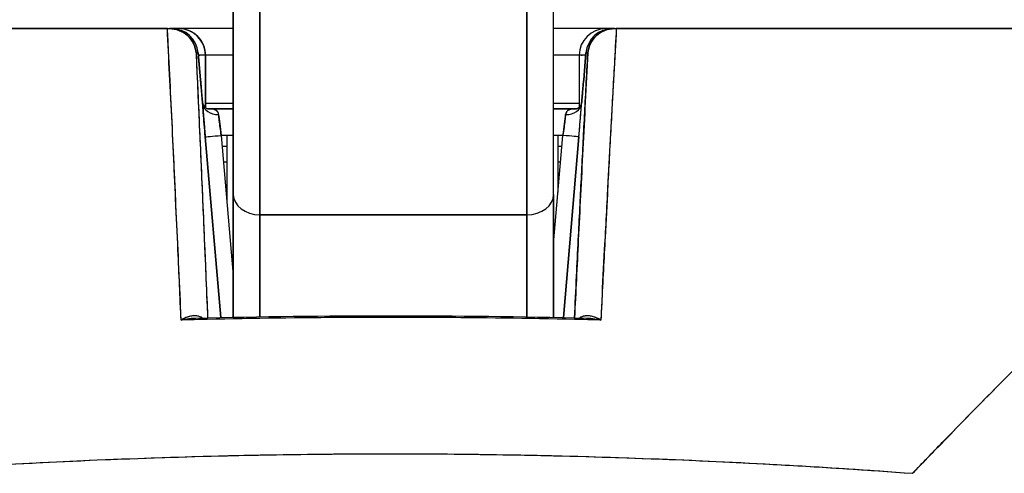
# Model space of a CAD drawing. Extents: x 807 to 1172, y 30 to 260.
# Tile 105 of 214: x 1020.058 to 1020.784, y 98.555 to 98.889. Entities that reach past the tile are written whole.
import ezdxf

# ---------------------------------------------------------------- set-up
doc = ezdxf.new("R2010")
doc.units = 0
doc.header["$LTSCALE"] = 4
doc.header["$MEASUREMENT"] = 0
doc.layers.get('0').update_dxf_attribs({"linetype": 'CONTINUOUS'})
doc.layers.get('DEFPOINTS').update_dxf_attribs({"linetype": 'CONTINUOUS'})
doc.styles.add('ROMANS', font='romans.shx')
doc.dimstyles.new('Default (ANSI)', dxfattribs={"dimscale": 20, "dimtxt": 0.07, "dimasz": 0.07, "dimexe": 0.125, "dimexo": 0.0625, "dimgap": 0.031496, "dimtad": 0, "dimtih": 1, "dimtoh": 1, "dimrnd": 1e-08, "dimzin": 0, "dimdsep": 46, "dimtxsty": 'ROMANS', "dimblk": 'Filled-1', "dimcen": 0.09, "dimdle": 0.393701, "dimclrd": 256, "dimclre": 256, "dimclrt": 256, "dimadec": 0, "dimazin": 0, "dimtfac": 0.928571, "dimtofl": 0, "dimtmove": 0, "dimatfit": 3, "dimfxl": 1, "dimtolj": 1, "dimtzin": 0, "dimlwd": -1, "dimlwe": -1, "dimarcsym": 0})

# ---------------------------------------------------------------- blocks, each defined once
blk = doc.blocks.new('Filled-1')
at = {"color": 0}
for p, q in [((0, 0), (-1, 0.17857)), ((-1, 0.17857), (-1, -0.17857)), ((-1, 0), (0, 0)), ((-1, -0.17857), (0, 0))]:
    blk.add_line(p, q, dxfattribs=at)
at = {"color": 0, "flags": 128}
blk.add_lwpolyline([(-1, -0.17857), (0, 0), (-1, 0.17857), (-1, -0.17857)], dxfattribs=at)
at = {"color": 0}
blk.add_solid([(-1, -0.17857), (0, 0), (-1, 0.17857), (-1, -0.17857)], dxfattribs=at)
blk = doc.blocks.new('*D97')
at = {"transparency": 16777216}
for p, q in [((1022.14966, 98.94963), (1022.14966, 105.99224)), ((1026.39966, 98.94963), (1026.39966, 105.99224)), ((1020.74966, 103.49224), (1018.21292, 103.49224)), ((1027.79966, 103.49224), (1029.19966, 103.49224))]:
    blk.add_line(p, q, dxfattribs=at)
at = {"layer": 'DEFPOINTS', "color": 0, "transparency": 16777216}
for p in [(1026.39966, 103.49224), (1022.14966, 97.69963), (1026.39966, 97.69963)]:
    blk.add_point(p, dxfattribs=at)
at = {"transparency": 16777216, "xscale": 1.400000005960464, "yscale": 1.400000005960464, "zscale": 1.400000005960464}
blk.add_blockref('Filled-1', (1022.14966, 103.49224), dxfattribs=at)
at = {"transparency": 16777216, "xscale": 1.400000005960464, "yscale": 1.400000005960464, "zscale": 1.400000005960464, "rotation": 180}
blk.add_blockref('Filled-1', (1026.39966, 103.49224), dxfattribs=at)
at = {"transparency": 16777216, "insert": (1015.44967, 103.49224), "char_height": 1.4, "attachment_point": 5, "style": 'ROMANS'}
blk.add_mtext('\\A1;4.25', dxfattribs=at)
blk = doc.blocks.new('*D99')
at = {"transparency": 16777216}
for p, q in [((996.08716, 98.91838), (996.08716, 113.84474)), ((1052.46216, 98.91838), (1052.46216, 113.84474)), ((997.48716, 111.34474), (1015.58068, 111.34474)), ((1051.06216, 111.34474), (1032.96863, 111.34474))]:
    blk.add_line(p, q, dxfattribs=at)
at = {"layer": 'DEFPOINTS', "color": 0, "transparency": 16777216}
for p in [(996.08716, 111.34474), (996.08716, 97.66838), (1052.46216, 97.66838)]:
    blk.add_point(p, dxfattribs=at)
at = {"transparency": 16777216, "xscale": 1.400000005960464, "yscale": 1.400000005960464, "zscale": 1.400000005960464, "rotation": 180}
blk.add_blockref('Filled-1', (996.08716, 111.34474), dxfattribs=at)
at = {"transparency": 16777216, "xscale": 1.400000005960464, "yscale": 1.400000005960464, "zscale": 1.400000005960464}
blk.add_blockref('Filled-1', (1052.46216, 111.34474), dxfattribs=at)
at = {"transparency": 16777216, "insert": (1024.27466, 111.34474), "char_height": 1.4, "attachment_point": 5, "style": 'ROMANS'}
blk.add_mtext('\\A1;\\fTahoma|b0|i0;\\H1.5400;(56.38)\\P\\fTahoma|b0|i0;\\H1.5400;OPENING WIDTH', dxfattribs=at)

msp = doc.modelspace()

# ---------------------------------------------------------------- linework, layer by layer
for p, q in [((1020.21505, 98.93039), (1020.21505, 98.76053)), ((1020.45127, 98.76053), (1020.45127, 98.93039)), ((1020.23473, 98.9107), (1020.23473, 98.74545)), ((1020.23473, 98.74545), (1020.23473, 98.9107)), ((1020.43158, 98.9107), (1020.43158, 98.74545)), ((1020.43158, 98.74545), (1020.43158, 98.9107)), ((1019.50172, 98.88272), (1020.1665, 98.88272)), ((1020.16655, 98.88272), (1020.16793, 98.88272)), ((1020.16958, 98.88272), (1020.16793, 98.88272)), ((1020.16817, 98.88272), (1020.16958, 98.88272)), ((1020.17487, 98.88272), (1020.16958, 98.88272)), ((1020.17487, 98.88272), (1020.17491, 98.88272)), ((1020.17491, 98.88272), (1020.17487, 98.88272)), ((1020.21505, 98.88272), (1020.17491, 98.88272)), ((1020.48983, 98.88272), (1020.45127, 98.88272)), ((1020.49472, 98.88272), (1020.48983, 98.88272)), ((1020.49472, 98.88272), (1020.49587, 98.88272)), ((1020.49611, 98.88272), (1020.49472, 98.88272)), ((1020.49611, 98.88272), (1020.49747, 98.88272)), ((1020.49749, 98.88272), (1021.16368, 98.88272)), ((1020.16753, 98.86304), (1020.16737, 98.86304)), ((1020.16753, 98.86304), (1020.16737, 98.86304)), ((1020.18761, 98.86473), (1020.18919, 98.86473)), ((1020.18919, 98.86473), (1020.18761, 98.86473)), ((1020.19088, 98.84504), (1020.18919, 98.86473)), ((1020.18919, 98.86473), (1020.19088, 98.84504)), ((1020.19088, 98.84504), (1020.18919, 98.86472)), ((1020.19456, 98.86304), (1020.18934, 98.86304)), ((1020.1946, 98.86304), (1020.19456, 98.86304)), ((1020.19456, 98.86304), (1020.1946, 98.86304)), ((1020.19456, 98.82457), (1020.19456, 98.86304)), ((1020.19456, 98.86304), (1020.19456, 98.82457)), ((1020.1946, 98.82454), (1020.1946, 98.86304)), ((1020.1946, 98.86304), (1020.1946, 98.82454)), ((1020.21505, 98.86304), (1020.1946, 98.86304)), ((1020.47015, 98.86304), (1020.45127, 98.86304)), ((1020.47496, 98.86304), (1020.47015, 98.86304)), ((1020.47015, 98.86304), (1020.47015, 98.82489)), ((1020.47342, 98.84504), (1020.47511, 98.86473)), ((1020.47511, 98.86473), (1020.47342, 98.84504)), ((1020.47342, 98.84504), (1020.47511, 98.86472)), ((1020.47511, 98.86473), (1020.47645, 98.86473)), ((1020.47645, 98.86473), (1020.47511, 98.86473)), ((1020.49653, 98.86304), (1020.49639, 98.86304)), ((1020.49653, 98.86304), (1020.49639, 98.86304)), ((1020.16849, 98.84335), (1020.16837, 98.84335)), ((1020.16837, 98.84335), (1020.16849, 98.84335)), ((1020.49541, 98.84335), (1020.4953, 98.84335)), ((1020.4953, 98.84335), (1020.49541, 98.84335)), ((1020.16942, 98.82367), (1020.16945, 98.82367)), ((1020.21505, 98.8276), (1020.1946, 98.8276)), ((1020.21505, 98.82367), (1020.19632, 98.82367)), ((1020.19632, 98.82367), (1020.21505, 98.82367)), ((1020.47015, 98.8276), (1020.45127, 98.8276)), ((1020.46803, 98.82367), (1020.45127, 98.82367)), ((1020.45127, 98.82367), (1020.46803, 98.82367)), ((1020.20463, 98.81579), (1020.20463, 98.81579)), ((1020.45969, 98.81579), (1020.45969, 98.81579)), ((1020.49379, 98.81579), (1020.4938, 98.81579)), ((1020.19437, 98.80297), (1020.20585, 98.66978)), ((1020.20585, 98.66978), (1020.19438, 98.80297)), ((1020.21505, 98.80398), (1020.20616, 98.80398)), ((1020.20616, 98.80398), (1020.21505, 98.7008)), ((1020.21028, 98.80398), (1020.21028, 98.75608)), ((1020.45815, 98.80398), (1020.45127, 98.80398)), ((1020.45127, 98.72408), (1020.45815, 98.80398)), ((1020.45454, 98.76204), (1020.45454, 98.80398)), ((1020.45842, 98.66974), (1020.4699, 98.80297)), ((1020.4699, 98.80297), (1020.45842, 98.66974)), ((1020.19497, 98.79611), (1020.19497, 98.79611)), ((1020.20683, 98.79611), (1020.21028, 98.79611)), ((1020.45454, 98.79611), (1020.45747, 98.79611)), ((1020.46931, 98.79611), (1020.46931, 98.79611)), ((1020.19598, 98.7843), (1020.19598, 98.7843)), ((1020.21028, 98.7843), (1020.20785, 98.7843)), ((1020.45646, 98.7843), (1020.45454, 98.7843)), ((1020.46829, 98.7843), (1020.46829, 98.7843)), ((1020.21505, 98.76053), (1020.21505, 98.66996)), ((1020.21505, 98.66996), (1020.21505, 98.76053)), ((1020.45127, 98.66989), (1020.45127, 98.76053)), ((1020.45127, 98.76053), (1020.45127, 98.66989)), ((1020.19938, 98.74493), (1020.19938, 98.74493)), ((1020.43158, 98.74545), (1020.23473, 98.74545)), ((1020.23473, 98.74545), (1020.43158, 98.74545)), ((1020.23473, 98.67031), (1020.23473, 98.74545)), ((1020.23473, 98.74545), (1020.23473, 98.67031)), ((1020.43158, 98.67025), (1020.43158, 98.74545)), ((1020.43158, 98.74545), (1020.43158, 98.67025)), ((1020.4649, 98.74493), (1020.4649, 98.74493)), ((1020.20107, 98.72524), (1020.20107, 98.72524)), ((1020.46321, 98.72524), (1020.4632, 98.72524)), ((1020.122, 98.56506), (1020.122, 98.56506)), ((1020.122, 98.56506), (1020.122, 98.56506)), ((1020.13547, 98.56559), (1020.13547, 98.5656)), ((1020.13547, 98.5656), (1020.13547, 98.56559)), ((1020.52917, 98.56549), (1020.52917, 98.56549)), ((1020.52917, 98.56549), (1020.52917, 98.56549)), ((1020.5427, 98.56495), (1020.5427, 98.56494)), ((1020.5427, 98.56494), (1020.5427, 98.56495))]:
    msp.add_line(p, q)
for centre, start, end in [((1020.16958, 98.86304), 4.90609, 90), ((1020.17487, 98.86304), 0, 90), ((1020.17487, 98.86304), 0, 90), ((1020.17491, 98.86304), 0, 90), ((1020.48983, 98.86304), 90, 180), ((1020.49472, 98.86304), 90, 175.09196)]:
    msp.add_arc(centre, 0.01969, start, end)
for centre, major_axis, ratio, start_param, end_param in [((1020.16832, 98.88276), (0.00659, 0), 0.006026, 4.441068, 4.654433), ((1020.16958, 98.86304), (0, 0.01969), 0.202676, 6.269652, 6.283185), ((1020.16958, 98.86304), (-0.00169, 0.01961), 0.999866, 4.712389, 6.197248), ((1020.16958, 98.86304), (0, 0.01968), 0.999864, 4.798326, 6.283185), ((1020.17487, 98.86304), (0, 0.01969), 0.24366, 0, 0.217987), ((1020.49472, 98.86304), (0.00169, 0.01961), 0.999905, 0.085937, 1.570796), ((1020.49472, 98.86304), (0, 0.01969), 0.999903, 0, 1.484859), ((1020.48983, 98.86304), (0, 0.01969), 0.241189, 6.081845, 6.283185), ((1020.48983, 98.86304), (0, 0.01969), 0.241189, 6.081845, 6.283185), ((1020.49472, 98.86304), (0, 0.01969), 0.200181, 0, 0.013526), ((1020.49677, 98.88273), (0.00655, 0), 0.000551, 4.61158, 4.823128), ((1020.17127, 98.84335), (-0.01961, -0.00169), 0.01749, 2.64358, 2.643603), ((1020.17127, 98.84335), (0.01961, 0.00168), 0.017612, 5.785163, 5.785186), ((1020.17127, 98.84335), (0.01961, 0.00168), 0.017515, 0.000005, 0.016019), ((1020.17127, 98.84335), (0.01961, 0.00168), 0.017609, 6.283182, 6.299592), ((1020.49303, 98.84335), (-0.01961, 0.00169), 0.017298, 6.269296, 6.283182), ((1020.49303, 98.84335), (-0.01961, 0.00169), 0.017392, 6.269317, 6.283203), ((1020.20422, 98.82851), (-0.01179, -0.00077), 0.778131, 0.026257, 1.520475), ((1020.20422, 98.82851), (-0.01179, -0.00077), 0.778116, 0.028297, 1.520566), ((1020.46009, 98.82851), (0.01178, -0.00081), 0.777989, 4.766775, 6.260859), ((1020.46009, 98.82851), (0.01178, -0.00081), 0.778035, 4.766804, 6.258505), ((1020.20666, 98.80396), (0.00272, -0.01971), 0.025108, 3.816088, 4.707812), ((1020.45769, 98.80396), (0.00272, 0.01971), 0.022607, 4.716661, 5.608353), ((1020.20614, 98.80398), (-0.01177, -0.00101), 0.000109, 0.016402, 1.572065), ((1020.20614, 98.80398), (-0.01177, -0.00101), 0.000109, 0.016404, 1.572065), ((1020.45814, 98.80398), (0.01177, -0.00101), 0.000109, 0.013863, 1.569527), ((1020.45814, 98.80398), (0.01177, -0.00101), 0.000109, 0.013866, 1.569527), ((1020.23473, 98.76053), (-0.01969, 0), 0.765674, 0, 1.570796), ((1020.23473, 98.76053), (-0.01969, 0), 0.765674, 0, 1.570796), ((1020.43158, 98.76053), (0.01969, 0), 0.765674, 4.712389, 6.283185), ((1020.43158, 98.76053), (0.01969, 0), 0.765674, 4.712389, 6.283185), ((1020.11487, 98.56465), (0.01968, -0.00007), 0.939169, 0.05266, 0.05286), ((1020.54794, 98.56465), (-0.01968, 0.00007), 0.939169, 6.239616, 6.239816)]:
    msp.add_ellipse(centre, major_axis=major_axis, ratio=ratio, start_param=start_param, end_param=end_param)
for points, knots in [([(1020.21505, 98.76053), (1020.21505, 98.77031), (1020.21505, 98.78085), (1020.21505, 98.79224), (1020.21505, 98.80364), (1020.21505, 98.81588), (1020.21505, 98.82872), (1020.21505, 98.84156), (1020.21505, 98.85501), (1020.21505, 98.86896), (1020.21505, 98.88291), (1020.21505, 98.89737), (1020.21505, 98.91199), (1020.21505, 98.91809), (1020.21505, 98.92422), (1020.21505, 98.93039)], [0, 0, 0, 0, 0.2, 0.2, 0.2, 0.4, 0.4, 0.4, 0.6, 0.6, 0.6, 0.8, 0.8, 0.8, 0.8833843, 0.8833843, 0.8833843, 0.8833843]), ([(1020.45127, 98.76053), (1020.45127, 98.77031), (1020.45127, 98.78086), (1020.45127, 98.79226), (1020.45127, 98.80365), (1020.45127, 98.81589), (1020.45127, 98.82874), (1020.45127, 98.84158), (1020.45127, 98.85503), (1020.45127, 98.86898), (1020.45127, 98.88293), (1020.45127, 98.89739), (1020.45127, 98.91201), (1020.45127, 98.9181), (1020.45127, 98.92423), (1020.45127, 98.93039)], [0, 0, 0, 0, 0.2, 0.2, 0.2, 0.4, 0.4, 0.4, 0.6, 0.6, 0.6, 0.8, 0.8, 0.8, 0.8833333, 0.8833333, 0.8833333, 0.8833333]), ([(1020.16655, 98.88272), (1020.11781, 98.88272), (1020.0705, 98.88272), (1020.02434, 98.88272), (1019.97819, 98.88272), (1019.93318, 98.88272), (1019.8902, 98.88272), (1019.84722, 98.88272), (1019.80626, 98.88272), (1019.76781, 98.88272), (1019.72937, 98.88272), (1019.69342, 98.88272), (1019.66044, 98.88272), (1019.62746, 98.88272), (1019.59744, 98.88272), (1019.57093, 98.88272), (1019.54442, 98.88272), (1019.52141, 98.88272), (1019.50172, 98.88272)], [0, 0, 0, 0, 0.166667, 0.166667, 0.166667, 0.333333, 0.333333, 0.333333, 0.5, 0.5, 0.5, 0.666667, 0.666667, 0.666667, 0.833333, 0.833333, 0.833333, 1, 1, 1, 1]), ([(1020.17654, 98.66789), (1020.17569, 98.6932), (1020.17438, 98.71812), (1020.17324, 98.74255), (1020.17209, 98.76698), (1020.17109, 98.79091), (1020.16991, 98.8143), (1020.16872, 98.83769), (1020.16736, 98.86053), (1020.1665, 98.88272)], [0, 0, 0, 0, 0.333333, 0.333333, 0.333333, 0.666667, 0.666667, 0.666667, 1, 1, 1, 1]), ([(1020.17654, 98.66789), (1020.1758, 98.6849), (1020.17505, 98.7021), (1020.17427, 98.71951), (1020.17315, 98.74454), (1020.17199, 98.76997), (1020.17077, 98.7958), (1020.16967, 98.81912), (1020.16853, 98.84276), (1020.16735, 98.86667), (1020.16709, 98.87201), (1020.16682, 98.87736), (1020.16655, 98.88272)], [0, 0, 0, 0, 0.248384, 0.248384, 0.248384, 0.605524, 0.605524, 0.605524, 0.928029, 0.928029, 0.928029, 1, 1, 1, 1]), ([(1020.18761, 98.86473), (1020.18739, 98.86719), (1020.1867, 98.8696), (1020.1856, 98.8718), (1020.1845, 98.874), (1020.18299, 98.87598), (1020.18118, 98.87761), (1020.17937, 98.87925), (1020.17726, 98.88054), (1020.175, 98.88141), (1020.17274, 98.88228), (1020.17033, 98.88272), (1020.16793, 98.88272)], [0, 0, 0, 0, 0.25, 0.25, 0.25, 0.5, 0.5, 0.5, 0.75, 0.75, 0.75, 1, 1, 1, 1]), ([(1020.16793, 98.88272), (1020.17028, 98.88272), (1020.17274, 98.88228), (1020.17502, 98.88141), (1020.17729, 98.88053), (1020.17939, 98.87924), (1020.18119, 98.8776), (1020.183, 98.87597), (1020.1845, 98.87399), (1020.18561, 98.87179), (1020.18671, 98.86958), (1020.18739, 98.86713), (1020.18761, 98.86473)], [0, 0, 0, 0, 0.25, 0.25, 0.25, 0.5, 0.5, 0.5, 0.75, 0.75, 0.75, 1, 1, 1, 1]), ([(1020.1946, 98.86304), (1020.1946, 98.86559), (1020.19409, 98.8682), (1020.19309, 98.87059), (1020.1921, 98.87298), (1020.19064, 98.87515), (1020.18881, 98.87698), (1020.18699, 98.8788), (1020.18478, 98.88027), (1020.1824, 98.88124), (1020.18003, 98.88222), (1020.17748, 98.88272), (1020.17491, 98.88272)], [0, 0, 0, 0, 0.25, 0.25, 0.25, 0.5, 0.5, 0.5, 0.75, 0.75, 0.75, 1, 1, 1, 1]), ([(1020.47645, 98.86473), (1020.47666, 98.86714), (1020.47734, 98.86959), (1020.47845, 98.8718), (1020.47956, 98.87401), (1020.48106, 98.87598), (1020.48287, 98.87762), (1020.48467, 98.87925), (1020.48677, 98.88054), (1020.48904, 98.88141), (1020.49131, 98.88228), (1020.49377, 98.88272), (1020.49611, 98.88272)], [0, 0, 0, 0, 0.25, 0.25, 0.25, 0.5, 0.5, 0.5, 0.75, 0.75, 0.75, 1, 1, 1, 1]), ([(1020.49611, 98.88272), (1020.4937, 98.88272), (1020.49129, 98.88227), (1020.48903, 98.8814), (1020.48676, 98.88053), (1020.48465, 98.87924), (1020.48285, 98.8776), (1020.48104, 98.87596), (1020.47954, 98.87398), (1020.47844, 98.87178), (1020.47735, 98.86959), (1020.47667, 98.86718), (1020.47645, 98.86473)], [0, 0, 0, 0, 0.25, 0.25, 0.25, 0.5, 0.5, 0.5, 0.75, 0.75, 0.75, 1, 1, 1, 1]), ([(1020.49749, 98.88272), (1020.497, 98.87394), (1020.49651, 98.8652), (1020.49603, 98.8565), (1020.49523, 98.84206), (1020.49444, 98.82773), (1020.49367, 98.81351), (1020.49283, 98.79789), (1020.492, 98.78239), (1020.49119, 98.76705), (1020.4903, 98.75022), (1020.48943, 98.73356), (1020.48858, 98.71708), (1020.48773, 98.7005), (1020.4869, 98.6841), (1020.48609, 98.66789)], [0, 0, 0, 0, 0.117776, 0.117776, 0.117776, 0.3131, 0.3131, 0.3131, 0.52777, 0.52777, 0.52777, 0.763163, 0.763163, 0.763163, 1, 1, 1, 1]), ([(1020.49749, 98.88272), (1020.49652, 98.86055), (1020.49504, 98.83773), (1020.49371, 98.81435), (1020.49239, 98.79097), (1020.49122, 98.76704), (1020.4899, 98.7426), (1020.48858, 98.71816), (1020.48711, 98.69322), (1020.48609, 98.66789)], [0, 0, 0, 0, 0.333333, 0.333333, 0.333333, 0.666667, 0.666667, 0.666667, 1, 1, 1, 1]), ([(1021.16368, 98.88272), (1021.14387, 98.88272), (1021.12075, 98.88272), (1021.09412, 98.88272), (1021.0675, 98.88272), (1021.03738, 98.88272), (1021.00431, 98.88272), (1020.97123, 98.88272), (1020.9352, 98.88272), (1020.89667, 98.88272), (1020.85814, 98.88272), (1020.81711, 98.88272), (1020.77407, 98.88272), (1020.73102, 98.88272), (1020.68595, 98.88272), (1020.63975, 98.88272), (1020.59356, 98.88272), (1020.54624, 98.88272), (1020.49749, 98.88272)], [0, 0, 0, 0, 0.1666667, 0.1666667, 0.1666667, 0.3333333, 0.3333333, 0.3333333, 0.5, 0.5, 0.5, 0.6666667, 0.6666667, 0.6666667, 0.8333333, 0.8333333, 0.8333333, 0.9999707, 0.9999707, 0.9999707, 0.9999707]), ([(1020.71595, 98.55495), (1020.73794, 98.57755), (1020.75853, 98.59893), (1020.77822, 98.6188), (1020.79791, 98.63867), (1020.81669, 98.65703), (1020.83453, 98.67401), (1020.85238, 98.69098), (1020.86929, 98.70658), (1020.88551, 98.72096), (1020.90173, 98.73534), (1020.91725, 98.74849), (1020.93224, 98.76058), (1020.94722, 98.77266), (1020.96167, 98.78366), (1020.97574, 98.79369), (1020.98981, 98.80372), (1021.0035, 98.81278), (1021.01695, 98.82093), (1021.0304, 98.82908), (1021.04361, 98.83632), (1021.05672, 98.84269), (1021.06983, 98.84906), (1021.08284, 98.85456), (1021.09595, 98.85916), (1021.10906, 98.86376), (1021.12226, 98.86746), (1021.13561, 98.87025)], [0, 0, 0, 0, 0.111111, 0.111111, 0.111111, 0.222222, 0.222222, 0.222222, 0.333333, 0.333333, 0.333333, 0.444444, 0.444444, 0.444444, 0.555556, 0.555556, 0.555556, 0.666667, 0.666667, 0.666667, 0.777778, 0.777778, 0.777778, 0.888889, 0.888889, 0.888889, 1, 1, 1, 1]), ([(1020.71595, 98.55495), (1020.72329, 98.56258), (1020.73059, 98.57016), (1020.73786, 98.57766), (1020.74489, 98.58491), (1020.7519, 98.5921), (1020.75888, 98.5992), (1020.76565, 98.6061), (1020.7724, 98.61293), (1020.77912, 98.61969), (1020.78566, 98.62625), (1020.79217, 98.63274), (1020.79865, 98.63915), (1020.80497, 98.6454), (1020.81126, 98.65156), (1020.81753, 98.65765), (1020.82134, 98.66135), (1020.82514, 98.66501), (1020.82893, 98.66865), (1020.83122, 98.67085), (1020.83352, 98.67304), (1020.83581, 98.67522), (1020.84174, 98.68087), (1020.84765, 98.68643), (1020.85354, 98.69191), (1020.8593, 98.69727), (1020.86504, 98.70255), (1020.87076, 98.70774), (1020.87637, 98.71283), (1020.88196, 98.71784), (1020.88753, 98.72276), (1020.89301, 98.72759), (1020.89846, 98.73233), (1020.90389, 98.73699), (1020.90923, 98.74157), (1020.91456, 98.74606), (1020.91986, 98.75046), (1020.92509, 98.7548), (1020.9303, 98.75904), (1020.93549, 98.76319), (1020.936, 98.76359), (1020.9365, 98.76399), (1020.937, 98.76439), (1020.94162, 98.76808), (1020.94623, 98.77169), (1020.95082, 98.77521), (1020.95586, 98.77909), (1020.96088, 98.78286), (1020.96588, 98.78654), (1020.97083, 98.79018), (1020.97577, 98.79373), (1020.98069, 98.79718), (1020.98557, 98.8006), (1020.99044, 98.80393), (1020.99529, 98.80715), (1021.00011, 98.81036), (1021.00492, 98.81346), (1021.0097, 98.81646), (1021.01448, 98.81945), (1021.01923, 98.82233), (1021.02397, 98.82511), (1021.0287, 98.82788), (1021.03342, 98.83055), (1021.03811, 98.8331), (1021.03856, 98.83335), (1021.039, 98.83359), (1021.03945, 98.83383), (1021.0437, 98.83612), (1021.04793, 98.83833), (1021.05215, 98.84044), (1021.05682, 98.84278), (1021.06147, 98.84501), (1021.0661, 98.84712), (1021.07076, 98.84924), (1021.07539, 98.85124), (1021.08001, 98.85313), (1021.08466, 98.85502), (1021.08928, 98.8568), (1021.09389, 98.85846), (1021.09854, 98.86013), (1021.10317, 98.86167), (1021.10777, 98.86309), (1021.11243, 98.86453), (1021.11706, 98.86584), (1021.12167, 98.86703), (1021.12635, 98.86823), (1021.13099, 98.8693), (1021.13561, 98.87025)], [0, 0, 0, 0, 0.047674, 0.047674, 0.047674, 0.093754, 0.093754, 0.093754, 0.138483, 0.138483, 0.138483, 0.181962, 0.181962, 0.181962, 0.224293, 0.224293, 0.224293, 0.25, 0.25, 0.25, 0.265575, 0.265575, 0.265575, 0.305906, 0.305906, 0.305906, 0.345378, 0.345378, 0.345378, 0.384081, 0.384081, 0.384081, 0.422102, 0.422102, 0.422102, 0.459526, 0.459526, 0.459526, 0.496435, 0.496435, 0.496435, 0.5, 0.5, 0.5, 0.53291, 0.53291, 0.53291, 0.569025, 0.569025, 0.569025, 0.604849, 0.604849, 0.604849, 0.640453, 0.640453, 0.640453, 0.675905, 0.675905, 0.675905, 0.711275, 0.711275, 0.711275, 0.746632, 0.746632, 0.746632, 0.75, 0.75, 0.75, 0.782043, 0.782043, 0.782043, 0.817582, 0.817582, 0.817582, 0.853329, 0.853329, 0.853329, 0.889364, 0.889364, 0.889364, 0.925766, 0.925766, 0.925766, 0.962618, 0.962618, 0.962618, 1, 1, 1, 1]), ([(1020.18761, 98.86473), (1020.18871, 98.84049), (1020.18976, 98.81688), (1020.19078, 98.79395), (1020.19179, 98.77102), (1020.19276, 98.74877), (1020.19369, 98.72705), (1020.19453, 98.70744), (1020.19534, 98.68827), (1020.19612, 98.66957)], [0, 0, 0, 0, 0.3333333, 0.3333333, 0.3333333, 0.6666667, 0.6666667, 0.6666667, 0.9675064, 0.9675064, 0.9675064, 0.9675064]), ([(1020.18761, 98.86473), (1020.18783, 98.85984), (1020.18805, 98.85497), (1020.18827, 98.85014), (1020.18913, 98.83098), (1020.18997, 98.81223), (1020.19078, 98.79392), (1020.191, 98.78898), (1020.19121, 98.78406), (1020.19143, 98.77918), (1020.19221, 98.76142), (1020.19296, 98.74406), (1020.19369, 98.72703), (1020.19404, 98.71887), (1020.19438, 98.71079), (1020.19472, 98.70279), (1020.1952, 98.69156), (1020.19566, 98.68049), (1020.19612, 98.66957)], [0, 0, 0, 0, 0.0671961, 0.0671961, 0.0671961, 0.3333333, 0.3333333, 0.3333333, 0.4052229, 0.4052229, 0.4052229, 0.6666667, 0.6666667, 0.6666667, 0.7918395, 0.7918395, 0.7918395, 0.967502, 0.967502, 0.967502, 0.967502]), ([(1020.19456, 98.86304), (1020.19456, 98.8631), (1020.19412, 98.86304), (1020.19328, 98.86303), (1020.19245, 98.86302), (1020.19116, 98.86305), (1020.18957, 98.86305), (1020.18949, 98.86305), (1020.18941, 98.86305), (1020.18934, 98.86305)], [0, 0, 0, 0, 0.2, 0.2, 0.2, 0.4, 0.4, 0.4, 0.4096499, 0.4096499, 0.4096499, 0.4096499]), ([(1020.47645, 98.86473), (1020.47519, 98.84048), (1020.47399, 98.81687), (1020.47282, 98.79393), (1020.47166, 98.771), (1020.47055, 98.74874), (1020.46947, 98.72702), (1020.4685, 98.70742), (1020.46756, 98.68826), (1020.46665, 98.66956)], [0, 0, 0, 0, 0.3333333, 0.3333333, 0.3333333, 0.6666667, 0.6666667, 0.6666667, 0.9674979, 0.9674979, 0.9674979, 0.9674979]), ([(1020.46665, 98.66956), (1020.46714, 98.6797), (1020.46764, 98.68997), (1020.46815, 98.70036), (1020.46859, 98.70917), (1020.46903, 98.71806), (1020.46947, 98.72705), (1020.46985, 98.73476), (1020.47024, 98.74254), (1020.47063, 98.75039), (1020.47135, 98.76465), (1020.47207, 98.77915), (1020.47282, 98.79394), (1020.47287, 98.79493), (1020.47292, 98.79592), (1020.47297, 98.79691), (1020.47369, 98.81101), (1020.47442, 98.82536), (1020.47517, 98.83995), (1020.47559, 98.84813), (1020.47602, 98.85639), (1020.47645, 98.86473)], [0.0324655, 0.0324655, 0.0324655, 0.0324655, 0.1953961, 0.1953961, 0.1953961, 0.3333333, 0.3333333, 0.3333333, 0.4516864, 0.4516864, 0.4516864, 0.6666667, 0.6666667, 0.6666667, 0.6810487, 0.6810487, 0.6810487, 0.8854158, 0.8854158, 0.8854158, 1, 1, 1, 1]), ([(1020.47496, 98.86303), (1020.47345, 98.86303), (1020.47224, 98.86306), (1020.47142, 98.86305), (1020.47058, 98.86303), (1020.47015, 98.86297), (1020.47015, 98.86304)], [0.6061042, 0.6061042, 0.6061042, 0.6061042, 0.8, 0.8, 0.8, 0.9992892, 0.9992892, 0.9992892, 0.9992892]), ([(1020.19245, 98.8275), (1020.19233, 98.82883), (1020.1922, 98.8302), (1020.19207, 98.8316), (1020.19203, 98.83209), (1020.19198, 98.83258), (1020.19194, 98.83308), (1020.19176, 98.835), (1020.19159, 98.83697), (1020.19141, 98.83897), (1020.19129, 98.84034), (1020.19117, 98.84172), (1020.19105, 98.84311), (1020.19099, 98.84376), (1020.19093, 98.8444), (1020.19088, 98.84504)], [0, 0, 0, 0, 0.246649, 0.246649, 0.246649, 0.333333, 0.333333, 0.333333, 0.666667, 0.666667, 0.666667, 0.894856, 0.894856, 0.894856, 1, 1, 1, 1]), ([(1020.19088, 98.84504), (1020.19124, 98.84089), (1020.19161, 98.83667), (1020.19213, 98.83103), (1020.19228, 98.82938), (1020.19243, 98.82778)], [0, 0, 0, 0, 0.03173412, 0.03173412, 0.04532654, 0.04532654, 0.04532654, 0.04532654]), ([(1020.19245, 98.82749), (1020.19228, 98.82933), (1020.19211, 98.83121), (1020.19193, 98.83312), (1020.19176, 98.83503), (1020.19159, 98.83697), (1020.19141, 98.83896), (1020.19123, 98.84094), (1020.19106, 98.84297), (1020.19088, 98.84504)], [0, 0, 0, 0, 0.333333, 0.333333, 0.333333, 0.666667, 0.666667, 0.666667, 1, 1, 1, 1]), ([(1020.47342, 98.84504), (1020.47324, 98.84302), (1020.47307, 98.84099), (1020.47289, 98.83899), (1020.47282, 98.83817), (1020.47275, 98.83735), (1020.47267, 98.83654), (1020.47257, 98.83538), (1020.47247, 98.83422), (1020.47236, 98.83309), (1020.47219, 98.83116), (1020.47202, 98.82929), (1020.47185, 98.82749)], [0, 0, 0, 0, 0.3333333, 0.3333333, 0.3333333, 0.4699459, 0.4699459, 0.4699459, 0.6666667, 0.6666667, 0.6666667, 0.9999211, 0.9999211, 0.9999211, 0.9999211]), ([(1020.47185, 98.8275), (1020.47203, 98.82936), (1020.4722, 98.83125), (1020.47237, 98.83316), (1020.47255, 98.83508), (1020.47272, 98.83702), (1020.47289, 98.839), (1020.47307, 98.84098), (1020.47324, 98.84299), (1020.47342, 98.84504)], [0, 0, 0, 0, 0.333333, 0.333333, 0.333333, 0.666667, 0.666667, 0.666667, 1, 1, 1, 1]), ([(1020.47187, 98.82773), (1020.47221, 98.83139), (1020.47257, 98.83538), (1020.47309, 98.84128), (1020.47326, 98.84316), (1020.47342, 98.84504)], [0, 0, 0, 0, 0.03110654, 0.03110654, 0.04546175, 0.04546175, 0.04546175, 0.04546175]), ([(1020.19243, 98.82777), (1020.19244, 98.82771), (1020.19244, 98.82765), (1020.19245, 98.82759), (1020.19245, 98.82757), (1020.19245, 98.82755), (1020.19245, 98.82753)], [0.97549925, 0.97549925, 0.97549925, 0.97549925, 0.99205726, 0.99205726, 0.99205726, 0.99753086, 0.99753086, 0.99753086, 0.99753086]), ([(1020.19243, 98.82776), (1020.19244, 98.82772), (1020.19246, 98.82761), (1020.19257, 98.82723), (1020.19269, 98.82689), (1020.19316, 98.82602), (1020.19357, 98.82547), (1020.1944, 98.82468), (1020.19479, 98.82439), (1020.19552, 98.82395), (1020.19586, 98.82381), (1020.1963, 98.82366), (1020.19642, 98.82364), (1020.19642, 98.82364)], [0.00214822, 0.00214822, 0.00214822, 0.00214822, 0.00675894, 0.00675894, 0.01366908, 0.01366908, 0.02324025, 0.02324025, 0.03032399, 0.03032399, 0.03761099, 0.03761099, 0.04425918, 0.04425918, 0.04425918, 0.04425918]), ([(1020.19245, 98.8275), (1020.19248, 98.82706), (1020.19251, 98.8266), (1020.19255, 98.82613), (1020.19262, 98.82502), (1020.19271, 98.82381), (1020.1928, 98.82252), (1020.19285, 98.82191), (1020.19289, 98.82128), (1020.19294, 98.82063), (1020.19301, 98.81976), (1020.19308, 98.81886), (1020.19315, 98.81793), (1020.19329, 98.81612), (1020.19344, 98.81422), (1020.1936, 98.81225), (1020.19378, 98.81006), (1020.19396, 98.80779), (1020.19416, 98.80551), (1020.19423, 98.80466), (1020.1943, 98.80382), (1020.19437, 98.80297)], [0.0000951, 0.0000951, 0.0000951, 0.0000951, 0.0748172, 0.0748172, 0.0748172, 0.2498586, 0.2498586, 0.2498586, 0.3333333, 0.3333333, 0.3333333, 0.446037, 0.446037, 0.446037, 0.6655921, 0.6655921, 0.6655921, 0.9099218, 0.9099218, 0.9099218, 1, 1, 1, 1]), ([(1020.19437, 98.80297), (1020.1941, 98.80616), (1020.19385, 98.8092), (1020.1936, 98.81218), (1020.19336, 98.81515), (1020.19314, 98.81805), (1020.19294, 98.82063), (1020.19275, 98.82321), (1020.19259, 98.82547), (1020.19245, 98.82749)], [0, 0, 0, 0, 0.333333, 0.333333, 0.333333, 0.666667, 0.666667, 0.666667, 1, 1, 1, 1]), ([(1020.20423, 98.81931), (1020.20417, 98.81984), (1020.20404, 98.82033), (1020.20383, 98.82077), (1020.20362, 98.82118), (1020.20335, 98.82156), (1020.203, 98.82188), (1020.20266, 98.8222), (1020.20224, 98.82248), (1020.20177, 98.8227), (1020.20129, 98.82293), (1020.20074, 98.82312), (1020.20015, 98.82326), (1020.19957, 98.8234), (1020.19893, 98.8235), (1020.19826, 98.82356), (1020.19764, 98.82362), (1020.19699, 98.82366), (1020.19633, 98.82366)], [0, 0, 0, 0, 0.1694451, 0.1694451, 0.1694451, 0.3306164, 0.3306164, 0.3306164, 0.4926897, 0.4926897, 0.4926897, 0.656163, 0.656163, 0.656163, 0.8193012, 0.8193012, 0.8193012, 0.9719516, 0.9719516, 0.9719516, 0.9719516]), ([(1020.20423, 98.81931), (1020.20414, 98.8203), (1020.20378, 98.82112), (1020.20311, 98.82178), (1020.20244, 98.82244), (1020.20146, 98.82292), (1020.20026, 98.82323), (1020.19915, 98.82351), (1020.19785, 98.82365), (1020.19633, 98.82366)], [0, 0, 0, 0, 0.3333333, 0.3333333, 0.3333333, 0.6666667, 0.6666667, 0.6666667, 0.9751316, 0.9751316, 0.9751316, 0.9751316]), ([(1020.46801, 98.82366), (1020.4665, 98.82365), (1020.46519, 98.82351), (1020.46408, 98.82323), (1020.46288, 98.82292), (1020.4619, 98.82243), (1020.46123, 98.82178), (1020.46056, 98.82112), (1020.46019, 98.8203), (1020.4601, 98.81931)], [0.0256948, 0.0256948, 0.0256948, 0.0256948, 0.3333333, 0.3333333, 0.3333333, 0.6666667, 0.6666667, 0.6666667, 1, 1, 1, 1]), ([(1020.46802, 98.82366), (1020.46747, 98.82366), (1020.46693, 98.82363), (1020.4664, 98.82359), (1020.46574, 98.82354), (1020.4651, 98.82345), (1020.46451, 98.82333), (1020.46392, 98.8232), (1020.46337, 98.82304), (1020.46287, 98.82283), (1020.46238, 98.82263), (1020.46194, 98.82238), (1020.46157, 98.82208), (1020.4612, 98.82179), (1020.4609, 98.82144), (1020.46066, 98.82106), (1020.46043, 98.82067), (1020.46026, 98.82024), (1020.46017, 98.81976), (1020.46014, 98.81962), (1020.46011, 98.81947), (1020.4601, 98.81931)], [0.028988, 0.028988, 0.028988, 0.028988, 0.1552338, 0.1552338, 0.1552338, 0.3146654, 0.3146654, 0.3146654, 0.4746099, 0.4746099, 0.4746099, 0.6335713, 0.6335713, 0.6335713, 0.7920602, 0.7920602, 0.7920602, 0.9509153, 0.9509153, 0.9509153, 1, 1, 1, 1]), ([(1020.46792, 98.82364), (1020.46792, 98.82364), (1020.46794, 98.82365), (1020.46808, 98.82368), (1020.46838, 98.82376), (1020.46915, 98.82413), (1020.46964, 98.82444), (1020.47072, 98.8254), (1020.47128, 98.82617), (1020.4717, 98.82708), (1020.47178, 98.82733), (1020.47185, 98.82761), (1020.47187, 98.82768), (1020.47187, 98.82771)], [0.008331, 0.008331, 0.008331, 0.008331, 0.01094405, 0.01094405, 0.01931318, 0.01931318, 0.02798072, 0.02798072, 0.04073156, 0.04073156, 0.04648485, 0.04648485, 0.05017927, 0.05017927, 0.05017927, 0.05017927]), ([(1020.4699, 98.80297), (1020.47018, 98.80617), (1020.47043, 98.80921), (1020.47068, 98.81219), (1020.47092, 98.81516), (1020.47115, 98.81807), (1020.47135, 98.82064), (1020.47155, 98.82322), (1020.47171, 98.82548), (1020.47185, 98.8275)], [0, 0, 0, 0, 0.333333, 0.333333, 0.333333, 0.666667, 0.666667, 0.666667, 1, 1, 1, 1]), ([(1020.4699, 98.80297), (1020.46998, 98.80385), (1020.47005, 98.80474), (1020.47013, 98.80562), (1020.47032, 98.80786), (1020.4705, 98.81008), (1020.47068, 98.81222), (1020.47085, 98.81425), (1020.471, 98.81621), (1020.47115, 98.81807), (1020.47122, 98.81895), (1020.47129, 98.81981), (1020.47135, 98.82064), (1020.4714, 98.82132), (1020.47145, 98.82199), (1020.4715, 98.82263), (1020.4716, 98.8239), (1020.47168, 98.82509), (1020.47176, 98.82618), (1020.47179, 98.82664), (1020.47182, 98.82707), (1020.47185, 98.82749)], [0, 0, 0, 0, 0.094135, 0.094135, 0.094135, 0.333333, 0.333333, 0.333333, 0.559454, 0.559454, 0.559454, 0.666667, 0.666667, 0.666667, 0.754599, 0.754599, 0.754599, 0.928219, 0.928219, 0.928219, 1, 1, 1, 1]), ([(1020.20616, 98.80398), (1020.20588, 98.80595), (1020.20562, 98.80791), (1020.20538, 98.80977), (1020.20514, 98.81164), (1020.20491, 98.81342), (1020.20472, 98.81503), (1020.20453, 98.81664), (1020.20436, 98.81809), (1020.20423, 98.81931)], [0, 0, 0, 0, 0.333333, 0.333333, 0.333333, 0.666667, 0.666667, 0.666667, 1, 1, 1, 1]), ([(1020.4601, 98.81931), (1020.45996, 98.81809), (1020.45979, 98.81664), (1020.4596, 98.81503), (1020.4594, 98.81342), (1020.45917, 98.81164), (1020.45893, 98.80977), (1020.45869, 98.8079), (1020.45843, 98.80594), (1020.45815, 98.80398)], [0, 0, 0, 0, 0.333333, 0.333333, 0.333333, 0.666667, 0.666667, 0.666667, 1, 1, 1, 1]), ([(1020.19217, 98.66948), (1020.19101, 98.6702), (1020.18964, 98.67071), (1020.18818, 98.67091), (1020.18649, 98.67114), (1020.1847, 98.67097), (1020.18273, 98.67049), (1020.18076, 98.67), (1020.17861, 98.66915), (1020.17654, 98.66789)], [0.0445962, 0.0445962, 0.0445962, 0.0445962, 0.3333333, 0.3333333, 0.3333333, 0.6666667, 0.6666667, 0.6666667, 1, 1, 1, 1]), ([(1020.19219, 98.66948), (1020.19184, 98.66971), (1020.19147, 98.66991), (1020.1911, 98.67008), (1020.19039, 98.67041), (1020.18965, 98.67064), (1020.18889, 98.67079), (1020.18806, 98.67095), (1020.18721, 98.67102), (1020.18635, 98.671), (1020.1854, 98.67098), (1020.18443, 98.67086), (1020.18345, 98.67065), (1020.18237, 98.67042), (1020.18127, 98.67009), (1020.18018, 98.66966), (1020.17897, 98.66918), (1020.17776, 98.66859), (1020.17654, 98.66789)], [0.0366826, 0.0366826, 0.0366826, 0.0366826, 0.1140411, 0.1140411, 0.1140411, 0.2600291, 0.2600291, 0.2600291, 0.4189958, 0.4189958, 0.4189958, 0.5939821, 0.5939821, 0.5939821, 0.7868988, 0.7868988, 0.7868988, 1, 1, 1, 1]), ([(1020.48609, 98.66789), (1020.48485, 98.6686), (1020.48362, 98.6692), (1020.4824, 98.66968), (1020.48129, 98.67012), (1020.4802, 98.67045), (1020.47911, 98.67067), (1020.47813, 98.67088), (1020.47717, 98.67099), (1020.47622, 98.671), (1020.47536, 98.67101), (1020.47452, 98.67094), (1020.47371, 98.67078), (1020.47296, 98.67062), (1020.47223, 98.67039), (1020.47153, 98.67006), (1020.47118, 98.66989), (1020.47083, 98.6697), (1020.4705, 98.66948)], [0, 0, 0, 0, 0.2167999, 0.2167999, 0.2167999, 0.411608, 0.411608, 0.411608, 0.5867863, 0.5867863, 0.5867863, 0.7449517, 0.7449517, 0.7449517, 0.8898509, 0.8898509, 0.8898509, 0.96343, 0.96343, 0.96343, 0.96343]), ([(1020.48609, 98.66789), (1020.48402, 98.66915), (1020.48188, 98.67), (1020.47992, 98.67049), (1020.47796, 98.67097), (1020.47617, 98.67114), (1020.47449, 98.67091), (1020.47303, 98.67071), (1020.47167, 98.6702), (1020.47052, 98.66947)], [0, 0, 0, 0, 0.3333333, 0.3333333, 0.3333333, 0.6666667, 0.6666667, 0.6666667, 0.9555374, 0.9555374, 0.9555374, 0.9555374]), ([(1020.48609, 98.66789), (1020.45168, 98.66877), (1020.41736, 98.66936), (1020.38295, 98.66965), (1020.34854, 98.66995), (1020.31405, 98.66995), (1020.27965, 98.66965), (1020.24524, 98.66936), (1020.21093, 98.66877), (1020.17654, 98.66789)], [0, 0, 0, 0, 0.333333, 0.333333, 0.333333, 0.666667, 0.666667, 0.666667, 1, 1, 1, 1]), ([(1020.48608, 98.66789), (1020.43425, 98.66922), (1020.38235, 98.66989), (1020.33046, 98.66989), (1020.27914, 98.66988), (1020.22781, 98.66921), (1020.17654, 98.66789)], [0, 0, 0, 0, 0.502733, 0.502733, 0.502733, 1, 1, 1, 1]), ([(1020.17654, 98.66789), (1020.1785, 98.66838), (1020.18043, 98.66874), (1020.18231, 98.66898), (1020.18371, 98.66916), (1020.18508, 98.66928), (1020.1864, 98.66933), (1020.18666, 98.66934), (1020.18693, 98.66935), (1020.18718, 98.66936)], [0, 0, 0, 0, 0.1913802, 0.1913802, 0.1913802, 0.3333333, 0.3333333, 0.3333333, 0.3614669, 0.3614669, 0.3614669, 0.3614669]), ([(1020.17654, 98.66789), (1020.18003, 98.66871), (1020.1833, 98.6692), (1020.1864, 98.66933), (1020.18666, 98.66934), (1020.18692, 98.66935), (1020.18718, 98.66936)], [0.0001972, 0.0001972, 0.0001972, 0.0001972, 0.3333333, 0.3333333, 0.3333333, 0.3616045, 0.3616045, 0.3616045, 0.3616045]), ([(1020.47545, 98.66936), (1020.47571, 98.66935), (1020.47598, 98.66934), (1020.47624, 98.66933), (1020.47753, 98.66928), (1020.47886, 98.66917), (1020.48022, 98.669), (1020.48213, 98.66875), (1020.4841, 98.66839), (1020.48609, 98.66789)], [0.6384905, 0.6384905, 0.6384905, 0.6384905, 0.6666667, 0.6666667, 0.6666667, 0.8052088, 0.8052088, 0.8052088, 1, 1, 1, 1]), ([(1020.47546, 98.66936), (1020.47572, 98.66935), (1020.47598, 98.66934), (1020.47624, 98.66933), (1020.47933, 98.6692), (1020.4826, 98.66871), (1020.48608, 98.66789)], [0.6383778, 0.6383778, 0.6383778, 0.6383778, 0.6666667, 0.6666667, 0.6666667, 0.9998068, 0.9998068, 0.9998068, 0.9998068]), ([(1019.94596, 98.55495), (1019.97883, 98.55737), (1020.01168, 98.55949), (1020.04442, 98.56131), (1020.09808, 98.5643), (1020.15148, 98.56645), (1020.20426, 98.56777), (1020.21411, 98.56802), (1020.22395, 98.56823), (1020.23377, 98.56842), (1020.29805, 98.56965), (1020.36163, 98.56967), (1020.42589, 98.56846), (1020.43645, 98.56827), (1020.44703, 98.56804), (1020.45764, 98.56777), (1020.50985, 98.56647), (1020.56267, 98.56434), (1020.61575, 98.56141), (1020.64907, 98.55957), (1020.68249, 98.55741), (1020.71595, 98.55495)], [0, 0, 0, 0, 0.126313, 0.126313, 0.126313, 0.333333, 0.333333, 0.333333, 0.371996, 0.371996, 0.371996, 0.62508, 0.62508, 0.62508, 0.666667, 0.666667, 0.666667, 0.871465, 0.871465, 0.871465, 1, 1, 1, 1]), ([(1019.94596, 98.55495), (1020.01079, 98.55972), (1020.07472, 98.56331), (1020.13873, 98.56572), (1020.20275, 98.56813), (1020.26685, 98.56935), (1020.33095, 98.56935), (1020.39506, 98.56935), (1020.45917, 98.56813), (1020.52318, 98.56572), (1020.5872, 98.56331), (1020.65112, 98.55972), (1020.71595, 98.55495)], [0, 0, 0, 0, 0.25, 0.25, 0.25, 0.5, 0.5, 0.5, 0.75, 0.75, 0.75, 1, 1, 1, 1])]:
    msp.add_open_spline(points, degree=3, knots=knots)
for points in [[(1020.17487, 98.88272), (1020.17311, 98.88272), (1020.17134, 98.88272), (1020.16958, 98.88272)], [(1020.16958, 98.88272), (1020.1696, 98.88272), (1020.16962, 98.88272), (1020.16964, 98.88272)], [(1020.17383, 98.88227), (1020.17416, 98.88257), (1020.1745, 98.88272), (1020.17487, 98.88272)], [(1020.49472, 98.88272), (1020.49309, 98.88272), (1020.49147, 98.88272), (1020.48983, 98.88272)], [(1020.49466, 98.88272), (1020.49468, 98.88272), (1020.4947, 98.88272), (1020.49472, 98.88272)], [(1020.18762, 98.86445), (1020.18762, 98.86445), (1020.18762, 98.86445), (1020.18762, 98.86445)], [(1020.18762, 98.86444), (1020.18762, 98.86444), (1020.18762, 98.86444), (1020.18762, 98.86444)], [(1020.18919, 98.86473), (1020.18919, 98.86472), (1020.18919, 98.86472), (1020.18919, 98.86472)], [(1020.18919, 98.86472), (1020.18919, 98.86472), (1020.18919, 98.86473), (1020.18919, 98.86473)], [(1020.18933, 98.86304), (1020.18967, 98.86304), (1020.18998, 98.86305), (1020.19029, 98.86305)], [(1020.4716, 98.86304), (1020.47181, 98.86304), (1020.47204, 98.86305), (1020.47229, 98.86305)], [(1020.47511, 98.86472), (1020.47511, 98.86472), (1020.47511, 98.86473), (1020.47511, 98.86473)], [(1020.47511, 98.86473), (1020.47511, 98.86473), (1020.47511, 98.86473), (1020.47511, 98.86473)], [(1020.19243, 98.82778), (1020.19244, 98.82769), (1020.19245, 98.82759), (1020.19245, 98.8275)], [(1020.47185, 98.8275), (1020.47186, 98.82758), (1020.47186, 98.82766), (1020.47187, 98.82773)], [(1020.47185, 98.82749), (1020.47185, 98.82751), (1020.47185, 98.82752), (1020.47186, 98.82753)], [(1020.4719, 98.82797), (1020.4719, 98.82797), (1020.4719, 98.82797), (1020.4719, 98.82797)], [(1020.20463, 98.81579), (1020.20463, 98.81579), (1020.20463, 98.81579), (1020.20463, 98.81579)], [(1020.45969, 98.81579), (1020.45969, 98.81579), (1020.45969, 98.81579), (1020.45969, 98.81579)], [(1020.4938, 98.81579), (1020.4938, 98.81579), (1020.4938, 98.81579), (1020.49379, 98.81579)], [(1020.19938, 98.74493), (1020.19938, 98.74493), (1020.19938, 98.74493), (1020.19938, 98.74493)], [(1020.4649, 98.74493), (1020.4649, 98.74493), (1020.4649, 98.74493), (1020.4649, 98.74493)], [(1020.18718, 98.66936), (1020.28319, 98.67166), (1020.37945, 98.67166), (1020.47546, 98.66936)], [(1020.19258, 98.66828), (1020.19258, 98.66828), (1020.19258, 98.66828), (1020.19258, 98.66828)], [(1020.19659, 98.66837), (1020.1966, 98.66837), (1020.1966, 98.66837), (1020.1966, 98.66837)], [(1020.1966, 98.66838), (1020.19661, 98.66838), (1020.19661, 98.66837), (1020.19662, 98.66837)], [(1020.46604, 98.66837), (1020.46604, 98.66837), (1020.46605, 98.66838), (1020.46605, 98.66838)], [(1020.46606, 98.66837), (1020.46606, 98.66837), (1020.46606, 98.66837), (1020.46606, 98.66837)], [(1020.47012, 98.66828), (1020.47012, 98.66828), (1020.47011, 98.66828), (1020.47011, 98.66828)], [(1020.11985, 98.56497), (1020.11985, 98.56497), (1020.11984, 98.56497), (1020.11984, 98.56497)], [(1020.13455, 98.56556), (1020.13455, 98.56556), (1020.13455, 98.56556), (1020.13455, 98.56556)], [(1020.13455, 98.56556), (1020.13455, 98.56556), (1020.13455, 98.56556), (1020.13455, 98.56556)], [(1020.52825, 98.56552), (1020.52825, 98.56552), (1020.52825, 98.56552), (1020.52825, 98.56553)], [(1020.54279, 98.56494), (1020.54279, 98.56494), (1020.54279, 98.56494), (1020.54279, 98.56494)], [(1020.64326, 98.55982), (1020.64326, 98.55982), (1020.64326, 98.55982), (1020.64326, 98.55982)]]:
    msp.add_open_spline(points, degree=3)

# ---------------------------------------------------------------- dimensions: what is measured, and where the dimension line sits
dim = msp.add_linear_dim(base=(996.0871563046, 111.3447361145), p1=(1052.4621563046, 97.6683757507), p2=(996.0871563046, 97.6683757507), angle=180, text='\\fTahoma|b0|i0;\\H1.5400;(<>)\\P\\fTahoma|b0|i0;\\H1.5400;OPENING WIDTH', dimstyle='Default (ANSI)', override={"dimgap": 0.031496, "dimtih": 0, "dimtoh": 0, "dimdec": 2, "dimtol": 0, "dimlim": 0, "dimtp": 0, "dimtm": 0, "dimtdec": 2, "dimatfit": 1})
dim.commit()
dim.dimension.update_dxf_attribs({"geometry": '*D99', "text_midpoint": (1024.2746563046, 111.3447361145), "dimtype": 160})
dim = msp.add_linear_dim(base=(1026.39966, 103.49224), p1=(1022.14966, 97.69963), p2=(1026.39966, 97.69963), angle=180, dimstyle='Default (ANSI)', override={"dimgap": 0.031496, "dimtih": 0, "dimtoh": 0, "dimdec": 2, "dimtol": 0, "dimlim": 0, "dimtp": 0, "dimtm": 0, "dimtdec": 2, "dimatfit": 1})
dim.commit()
dim.dimension.update_dxf_attribs({"geometry": '*D97', "text_midpoint": (1015.44967, 103.49224), "dimtype": 160})

doc.saveas('drawing.dxf')
